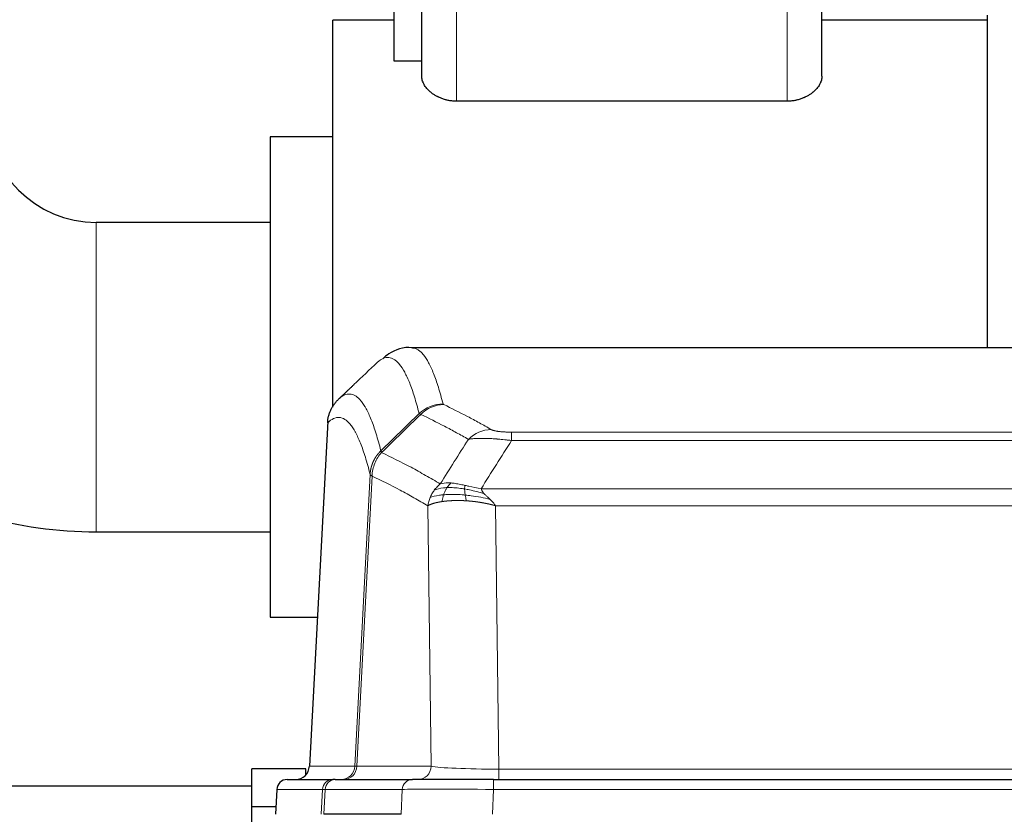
# Model space of a CAD drawing. Header units: inches. Extents: x 0 to 29700, y -16 to 21000.
# Tile 88 of 256: x 3848 to 4131, y 17496 to 17724. Entities that reach past the tile are written whole.
import ezdxf

# ---------------------------------------------------------------- set-up
doc = ezdxf.new("R2010")
doc.units = ezdxf.units.IN
doc.layers.add('1', color=7, linetype='Continuous', true_color=0xffffff)

msp = doc.modelspace()

# ---------------------------------------------------------------- linework, layer by layer
at = {"layer": '1', "color": 2, "linetype": 'Continuous', "lineweight": 25}
for p, q in [((3963.751, 17708.186), (3963.751, 17759.692)), ((4078.751, 17708.186), (4078.751, 17759.692)), ((3955.751, 17740.692), (3955.751, 17712.521)), ((3955.751, 17724.192), (3938.251, 17724.192)), ((3938.251, 17621.692), (3938.251, 17724.192)), ((4126.251, 17724.192), (4078.751, 17724.192)), ((4126.251, 17725.692), (4126.251, 17630.092)), ((3955.751, 17712.521), (3963.751, 17712.521)), ((4068.751, 17700.946), (3973.751, 17700.946)), ((3938.251, 17690.692), (3920.251, 17690.692)), ((3920.251, 17690.692), (3920.251, 17621.692)), ((3920.251, 17666.142), (3870.251, 17666.142)), ((4223.685, 17630.086), (3960.816, 17630.086)), ((3920.251, 17621.692), (3920.251, 17552.692)), ((3938.251, 17613.088), (3938.251, 17621.692)), ((3936.749, 17609.067), (3931.474, 17509.874)), ((3870.251, 17577.242), (3920.251, 17577.242)), ((3920.251, 17552.692), (3933.751, 17552.692)), ((3914.951, 17498.192), (3914.951, 17509.192)), ((3930.451, 17509.192), (3914.951, 17509.192)), ((3930.451, 17507.393), (3930.451, 17509.192)), ((3925.103, 17506.086), (3938.214, 17506.086)), ((3938.911, 17506.086), (3938.214, 17506.086)), ((3938.911, 17506.086), (3961.085, 17506.086)), ((3984.34, 17506.086), (3961.085, 17506.086)), ((3984.34, 17506.086), (4200.161, 17506.086)), ((3914.951, 17504.192), (3843.064, 17504.192)), ((3922.093, 17503.246), (3921.712, 17496.086)), ((3914.951, 17487.192), (3914.951, 17498.192)), ((3921.824, 17498.192), (3914.951, 17498.192)), ((3957.885, 17496.086), (3935.631, 17496.086))]:
    msp.add_line(p, q, dxfattribs=at)
at = {"layer": '1', "color": 110, "linetype": 'Continuous', "lineweight": 13}
for p, q in [((3973.751, 17700.946), (3973.751, 17759.692)), ((4068.751, 17700.946), (4068.751, 17759.692)), ((3870.251, 17666.142), (3870.251, 17621.692)), ((3870.251, 17621.692), (3870.251, 17577.242)), ((3936.735, 17608.573), (3931.487, 17509.877)), ((3989.579, 17605.88), (4194.922, 17605.88)), ((3989.579, 17603.463), (3989.579, 17605.88)), ((4194.922, 17603.463), (3989.579, 17603.463)), ((3944.553, 17509.877), (3948.93, 17593.746)), ((3949.486, 17593.269), (3945.134, 17509.877)), ((3980.848, 17589.633), (4203.653, 17589.633)), ((3966.486, 17509.877), (3965.529, 17584.724)), ((4199.54, 17584.734), (3984.961, 17584.734)), ((3984.961, 17584.734), (3985.929, 17509.051)), ((3931.487, 17509.877), (3944.553, 17509.877)), ((3945.134, 17509.877), (3966.486, 17509.877)), ((3985.929, 17509.051), (4198.572, 17509.051)), ((3985.929, 17506.086), (3985.929, 17509.051)), ((3984.34, 17503.243), (3984.34, 17506.086)), ((3922.109, 17503.243), (3921.728, 17496.086)), ((3935.22, 17503.243), (3922.109, 17503.243)), ((3934.846, 17496.086), (3935.22, 17503.243)), ((3936.004, 17503.243), (3935.631, 17496.086)), ((3958.178, 17503.243), (3936.004, 17503.243)), ((3957.885, 17496.086), (3958.178, 17503.243)), ((3984.34, 17503.243), (3984.047, 17496.086)), ((4200.161, 17503.243), (3984.34, 17503.243))]:
    msp.add_line(p, q, dxfattribs=at)
at = {"layer": '1', "color": 2, "linetype": 'Continuous', "lineweight": 25}
for radius, start in [(31.55, 180), (120.45, 238.27922)]:
    msp.add_arc((3870.251, 17697.692), radius, start, 270, dxfattribs=at)
at = {"layer": '1', "color": 110, "linetype": 'Continuous', "lineweight": 13}
for centre, major_axis, ratio, start_param, end_param in [((3969.884, 17604.03), (-9.695, -2.45), 0.9931439, 4.4664808, 5.2238901), ((3970.071, 17603.869), (-4.281, -9.037), 0.9659395, 3.5975691, 4.3432065), ((3983.732, 17596.723), (-4.97, -8.677), 0.9635717, 3.6779385, 4.4208965), ((3940.561, 17510.086), (0, 4), 0.9993908, 3.1415927, 4.6600291), ((3941.258, 17510.086), (0, 4), 0.9702957, 3.1415927, 4.6600291), ((3964.579, 17510.086), (20.038, 0.208), 0.001459, 3.1763609, 3.3855124), ((3962.61, 17510.086), (0, 4), 0.9702957, 3.1415927, 4.6600291), ((3985.849, 17510.086), (-20.002, 0.052), 0.0517476, 0.2535919, 1.5749043), ((3938.214, 17503.086), (0, 3), 0.9993908, 0, 1.5184364), ((3938.911, 17503.086), (0, 3), 0.9702957, 0, 1.5184364), ((3961.085, 17503.086), (0, 3), 0.9702957, 0, 1.5184364), ((3962.232, 17503.086), (-27.029, 0.156), 0.000812, 6.0391366, 6.248288), ((3984.392, 17503.086), (-27.018, 0.123), 0.0058026, 4.7143189, 6.0386286)]:
    msp.add_ellipse(centre, major_axis=major_axis, ratio=ratio, start_param=start_param, end_param=end_param, dxfattribs=at)
at = {"layer": '1', "color": 2, "linetype": 'Continuous', "lineweight": 25}
for centre, major_axis, start_param, end_param in [((3927.495, 17510.086), (0, 4), 3.1415927, 4.6600291), ((3925.103, 17503.086), (0, 3), 0, 1.5184364)]:
    msp.add_ellipse(centre, major_axis=major_axis, ratio=0.9993908, start_param=start_param, end_param=end_param, dxfattribs=at)
for points, knots in [([(3973.751, 17700.946), (3973.568, 17700.946), (3973.385, 17700.95), (3973.155, 17700.96), (3973.109, 17700.963), (3973.017, 17700.968), (3972.88, 17700.976), (3972.743, 17700.987), (3972.29, 17701.028), (3971.933, 17701.077), (3971.407, 17701.172), (3971.234, 17701.208), (3970.975, 17701.266), (3970.89, 17701.287), (3970.719, 17701.329), (3970.634, 17701.352), (3970.211, 17701.467), (3969.885, 17701.572), (3969.256, 17701.804), (3968.952, 17701.931), (3968.587, 17702.102), (3968.478, 17702.155), (3968.371, 17702.208), (3968.299, 17702.244), (3968.264, 17702.263), (3968.088, 17702.354), (3967.951, 17702.429), (3967.55, 17702.66), (3967.297, 17702.82), (3966.817, 17703.152), (3966.59, 17703.324), (3966.16, 17703.679), (3965.958, 17703.861), (3965.672, 17704.142), (3965.58, 17704.236), (3965.403, 17704.426), (3965.319, 17704.521), (3965.074, 17704.809), (3964.925, 17705.003), (3964.653, 17705.395), (3964.53, 17705.592), (3964.364, 17705.891), (3964.312, 17705.991), (3964.24, 17706.142), (3964.216, 17706.192), (3964.171, 17706.293), (3964.149, 17706.343), (3964.045, 17706.594), (3963.975, 17706.795), (3963.864, 17707.194), (3963.822, 17707.393), (3963.779, 17707.691), (3963.769, 17707.79), (3963.758, 17707.939), (3963.754, 17708.013), (3963.751, 17708.099), (3963.751, 17708.143), (3963.751, 17708.161), (3963.751, 17708.173), (3963.751, 17708.18), (3963.751, 17708.186)], [0, 0, 0, 0, 0.03125, 0.03125, 0.0390625, 0.0390625, 0.046875, 0.0625, 0.0625, 0.125, 0.125, 0.15625, 0.15625, 0.171875, 0.171875, 0.1875, 0.1875, 0.25, 0.25, 0.3125, 0.3125, 0.328125, 0.3359375, 0.3359375, 0.34375, 0.34375, 0.375, 0.375, 0.4375, 0.4375, 0.5, 0.5, 0.5625, 0.5625, 0.59375, 0.59375, 0.625, 0.625, 0.6875, 0.6875, 0.75, 0.75, 0.78125, 0.78125, 0.796875, 0.796875, 0.8125, 0.8125, 0.875, 0.875, 0.9375, 0.9375, 0.96875, 0.96875, 0.984375, 0.9921875, 0.9960937, 0.9980469, 0.9980469, 1, 1, 1, 1]), ([(4078.751, 17708.186), (4078.751, 17707.989), (4078.736, 17707.792), (4078.68, 17707.395), (4078.638, 17707.196), (4078.527, 17706.797), (4078.457, 17706.597), (4078.332, 17706.295), (4078.287, 17706.195), (4078.19, 17705.993), (4078.138, 17705.893), (4077.972, 17705.593), (4077.849, 17705.396), (4077.577, 17705.005), (4077.429, 17704.811), (4077.105, 17704.429), (4076.93, 17704.241), (4076.647, 17703.962), (4076.549, 17703.869), (4076.396, 17703.732), (4076.345, 17703.687), (4076.239, 17703.596), (4076.186, 17703.55), (4075.914, 17703.326), (4075.686, 17703.153), (4075.203, 17702.82), (4074.95, 17702.659), (4074.417, 17702.353), (4074.137, 17702.207), (4073.806, 17702.052), (4073.769, 17702.034), (4073.695, 17702.001), (4073.657, 17701.984), (4073.544, 17701.934), (4073.317, 17701.836), (4073.084, 17701.745), (4072.612, 17701.571), (4072.287, 17701.466), (4071.784, 17701.329), (4071.613, 17701.286), (4071.354, 17701.227), (4071.267, 17701.208), (4071.091, 17701.173), (4071.002, 17701.155), (4070.559, 17701.075), (4070.201, 17701.027), (4069.48, 17700.962), (4069.117, 17700.946), (4068.751, 17700.946)], [0, 0, 0, 0, 0.0625, 0.0625, 0.125, 0.125, 0.1875, 0.1875, 0.21875, 0.21875, 0.25, 0.25, 0.3125, 0.3125, 0.375, 0.375, 0.4375, 0.4375, 0.46875, 0.46875, 0.484375, 0.484375, 0.5, 0.5, 0.5625, 0.5625, 0.625, 0.625, 0.6875, 0.6875, 0.6953125, 0.6953125, 0.703125, 0.703125, 0.71875, 0.75, 0.75, 0.8125, 0.8125, 0.84375, 0.84375, 0.859375, 0.859375, 0.875, 0.875, 0.9375, 0.9375, 1, 1, 1, 1]), ([(3961.445, 17629.94), (3961.261, 17629.996), (3958.832, 17630.664), (3954.995, 17628.97), (3953.048, 17627.464), (3952.542, 17626.914)], [0, 0, 0, 0, 0.0544518, 0.7234067, 1, 1, 1, 1]), ([(3936.735, 17608.573), (3936.764, 17609.204), (3936.854, 17609.832), (3937.077, 17610.75), (3937.166, 17611.053), (3937.372, 17611.647), (3937.489, 17611.939), (3937.75, 17612.51), (3937.895, 17612.79), (3938.209, 17613.332), (3938.379, 17613.596), (3938.743, 17614.105), (3938.937, 17614.351), (3939.347, 17614.823), (3939.564, 17615.048), (3939.79, 17615.263)], [0, 0, 0, 0, 0.25, 0.25, 0.375, 0.375, 0.5, 0.5, 0.625, 0.625, 0.75, 0.75, 0.875, 0.875, 1, 1, 1, 1])]:
    msp.add_open_spline(points, degree=3, knots=knots, dxfattribs=at)
at = {"layer": '1', "color": 110, "linetype": 'Continuous', "lineweight": 13}
for points, knots in [([(3960.903, 17630.086), (3960.997, 17630.086), (3961.62, 17630.057), (3962.233, 17629.833), (3963.004, 17629.336), (3963.386, 17629.034), (3963.765, 17628.654), (3964.016, 17628.382), (3964.141, 17628.237), (3964.765, 17627.47), (3965.256, 17626.716), (3965.981, 17625.373), (3966.221, 17624.89), (3966.697, 17623.853), (3966.933, 17623.3), (3967.635, 17621.535), (3968.556, 17618.901), (3969.446, 17615.704), (3969.884, 17613.965)], [0, 0, 0, 0, 0.0285367, 0.1904473, 0.1904473, 0.2714026, 0.3118802, 0.3118802, 0.3523578, 0.3523578, 0.5142684, 0.5142684, 0.5952236, 0.5952236, 0.6761789, 0.6761789, 0.8380895, 1, 1, 1, 1]), ([(3963.016, 17611.227), (3962.578, 17612.964), (3961.686, 17616.158), (3960.764, 17618.79), (3960.061, 17620.554), (3959.825, 17621.107), (3959.349, 17622.142), (3959.108, 17622.625), (3958.382, 17623.968), (3957.89, 17624.722), (3957.266, 17625.489), (3957.141, 17625.634), (3956.889, 17625.905), (3956.51, 17626.286), (3956.127, 17626.588), (3955.355, 17627.085), (3954.312, 17627.467), (3952.702, 17627.196), (3951.6, 17626.452), (3951.042, 17625.94)], [0, 0, 0, 0, 0.125, 0.25, 0.25, 0.3125, 0.3125, 0.375, 0.375, 0.5, 0.5, 0.53125, 0.53125, 0.5625, 0.625, 0.625, 0.75, 0.875, 1, 1, 1, 1]), ([(3939.79, 17615.263), (3940.361, 17615.817), (3941.489, 17616.631), (3943.134, 17616.976), (3944.201, 17616.622), (3944.989, 17616.138), (3945.38, 17615.841), (3945.832, 17615.398), (3946.024, 17615.188), (3946.152, 17615.043), (3946.216, 17614.969), (3946.535, 17614.584), (3946.915, 17614.068), (3947.352, 17613.37), (3947.539, 17613.051), (3947.663, 17612.833), (3947.725, 17612.722), (3948.281, 17611.701), (3949.254, 17609.596), (3950.665, 17605.564), (3951.573, 17602.293), (3952.019, 17600.512)], [0, 0, 0, 0, 0.125, 0.25, 0.375, 0.375, 0.4375, 0.46875, 0.484375, 0.484375, 0.5, 0.5, 0.5625, 0.59375, 0.609375, 0.609375, 0.625, 0.625, 0.75, 0.875, 1, 1, 1, 1]), ([(3970.071, 17613.804), (3970.015, 17613.83), (3969.972, 17613.857), (3969.909, 17613.911), (3969.89, 17613.938), (3969.884, 17613.965)], [0, 0, 0, 0, 0.5, 0.5, 1, 1, 1, 1]), ([(3970.071, 17613.804), (3972.356, 17612.717), (3974.638, 17611.575), (3978.053, 17609.782), (3979.19, 17609.17), (3981.463, 17607.92), (3982.598, 17607.281), (3983.732, 17606.629)], [0, 0, 0, 0, 0.5, 0.5, 0.75, 0.75, 1, 1, 1, 1]), ([(3948.93, 17593.746), (3948.485, 17595.525), (3947.579, 17598.794), (3946.172, 17602.825), (3945.202, 17604.933), (3944.648, 17605.956), (3944.586, 17606.067), (3944.462, 17606.285), (3944.276, 17606.606), (3943.839, 17607.306), (3943.461, 17607.824), (3943.143, 17608.21), (3943.079, 17608.285), (3942.951, 17608.431), (3942.76, 17608.642), (3942.309, 17609.088), (3941.919, 17609.388), (3941.133, 17609.879), (3940.07, 17610.243), (3938.429, 17609.917), (3937.304, 17609.118), (3936.735, 17608.573)], [0, 0, 0, 0, 0.125, 0.25, 0.375, 0.375, 0.390625, 0.390625, 0.40625, 0.4375, 0.5, 0.5, 0.515625, 0.515625, 0.53125, 0.5625, 0.625, 0.625, 0.75, 0.875, 1, 1, 1, 1]), ([(3977.152, 17603.804), (3976.017, 17604.457), (3974.88, 17605.096), (3972.605, 17606.348), (3971.466, 17606.96), (3968.047, 17608.755), (3965.763, 17609.898), (3963.475, 17610.987)], [0, 0, 0, 0, 0.25, 0.25, 0.5, 0.5, 1, 1, 1, 1]), ([(3989.579, 17605.88), (3989.397, 17605.88), (3989.214, 17605.881), (3988.85, 17605.885), (3988.671, 17605.888), (3988.315, 17605.898), (3988.14, 17605.903), (3987.793, 17605.917), (3987.622, 17605.926), (3987.411, 17605.937), (3987.369, 17605.94), (3987.285, 17605.945), (3987.161, 17605.953), (3987.04, 17605.961), (3986.801, 17605.979), (3986.493, 17606.005), (3986.206, 17606.036), (3986.033, 17606.056), (3985.998, 17606.06), (3985.93, 17606.068), (3985.897, 17606.073), (3985.797, 17606.086), (3985.732, 17606.095), (3985.542, 17606.121), (3985.423, 17606.14), (3985.196, 17606.179), (3985.089, 17606.199), (3984.886, 17606.24), (3984.791, 17606.261), (3984.678, 17606.288), (3984.655, 17606.294), (3984.611, 17606.305), (3984.59, 17606.31), (3984.526, 17606.327), (3984.485, 17606.338), (3984.366, 17606.371), (3984.293, 17606.394), (3984.156, 17606.44), (3984.092, 17606.463), (3983.916, 17606.533), (3983.816, 17606.581), (3983.732, 17606.629)], [0, 0, 0, 0, 0.0625, 0.0625, 0.125, 0.125, 0.1875, 0.1875, 0.25, 0.25, 0.265625, 0.265625, 0.28125, 0.3125, 0.3125, 0.375, 0.4375, 0.4375, 0.453125, 0.453125, 0.46875, 0.46875, 0.5, 0.5, 0.5625, 0.5625, 0.625, 0.625, 0.6875, 0.6875, 0.703125, 0.703125, 0.71875, 0.71875, 0.75, 0.75, 0.8125, 0.8125, 0.875, 0.875, 1, 1, 1, 1]), ([(3989.579, 17603.463), (3989.244, 17603.506), (3988.911, 17603.547), (3988.248, 17603.625), (3987.92, 17603.662), (3986.944, 17603.766), (3986.306, 17603.827), (3985.604, 17603.885), (3985.526, 17603.891), (3985.37, 17603.904), (3985.293, 17603.91), (3985.061, 17603.927), (3984.908, 17603.938), (3984.454, 17603.97), (3983.859, 17604.008), (3983.286, 17604.036), (3982.865, 17604.053), (3982.656, 17604.061), (3982.451, 17604.067), (3982.315, 17604.071), (3982.247, 17604.073), (3981.641, 17604.088), (3981.133, 17604.092), (3980.414, 17604.084), (3980.182, 17604.079), (3979.843, 17604.068), (3979.732, 17604.064), (3979.514, 17604.054), (3979.406, 17604.049), (3978.879, 17604.019), (3978.491, 17603.987), (3977.776, 17603.907), (3977.45, 17603.86), (3977.152, 17603.804)], [0, 0, 0, 0, 0.0625, 0.0625, 0.125, 0.125, 0.25, 0.25, 0.265625, 0.265625, 0.28125, 0.28125, 0.3125, 0.3125, 0.375, 0.4375, 0.4375, 0.46875, 0.484375, 0.484375, 0.5, 0.5, 0.625, 0.625, 0.6875, 0.6875, 0.71875, 0.71875, 0.75, 0.75, 0.875, 0.875, 1, 1, 1, 1]), ([(3948.93, 17593.746), (3948.931, 17593.763), (3948.932, 17593.796), (3948.936, 17593.847), (3948.939, 17593.898), (3948.942, 17593.949), (3948.946, 17593.999), (3948.95, 17594.05), (3948.955, 17594.1), (3948.959, 17594.151), (3948.964, 17594.202), (3948.969, 17594.252), (3948.974, 17594.303), (3948.98, 17594.353), (3948.986, 17594.404), (3948.992, 17594.454), (3948.998, 17594.504), (3949.005, 17594.555), (3949.012, 17594.605), (3949.019, 17594.655), (3949.026, 17594.706), (3949.034, 17594.756), (3949.042, 17594.806), (3949.05, 17594.856), (3949.058, 17594.906), (3949.067, 17594.956), (3949.076, 17595.006), (3949.085, 17595.056), (3949.094, 17595.106), (3949.104, 17595.156), (3949.114, 17595.206), (3949.124, 17595.256), (3949.134, 17595.305), (3949.145, 17595.355), (3949.156, 17595.405), (3949.167, 17595.454), (3949.178, 17595.504), (3949.19, 17595.553), (3949.202, 17595.603), (3949.214, 17595.652), (3949.226, 17595.701), (3949.239, 17595.75), (3949.252, 17595.8), (3949.265, 17595.849), (3949.278, 17595.898), (3949.292, 17595.947), (3949.306, 17595.995), (3949.32, 17596.044), (3949.334, 17596.093), (3949.349, 17596.142), (3949.363, 17596.19), (3949.378, 17596.239), (3949.394, 17596.287), (3949.409, 17596.335), (3949.425, 17596.384), (3949.441, 17596.432), (3949.457, 17596.48), (3949.474, 17596.528), (3949.491, 17596.576), (3949.508, 17596.624), (3949.525, 17596.671), (3949.542, 17596.719), (3949.56, 17596.767), (3949.578, 17596.814), (3949.596, 17596.862), (3949.615, 17596.909), (3949.633, 17596.956), (3949.652, 17597.003), (3949.671, 17597.05), (3949.691, 17597.097), (3949.71, 17597.144), (3949.73, 17597.191), (3949.75, 17597.237), (3949.771, 17597.284), (3949.791, 17597.33), (3949.812, 17597.377), (3949.839, 17597.436), (3949.873, 17597.509), (3949.914, 17597.595), (3949.955, 17597.681), (3949.998, 17597.766), (3950.041, 17597.851), (3950.085, 17597.936), (3950.13, 17598.02), (3950.175, 17598.103), (3950.222, 17598.186), (3950.269, 17598.269), (3950.317, 17598.351), (3950.365, 17598.433), (3950.415, 17598.514), (3950.465, 17598.595), (3950.516, 17598.676), (3950.568, 17598.756), (3950.62, 17598.835), (3950.673, 17598.914), (3950.727, 17598.992), (3950.782, 17599.07), (3950.837, 17599.148), (3950.893, 17599.225), (3950.95, 17599.301), (3951.008, 17599.377), (3951.066, 17599.452), (3951.125, 17599.527), (3951.184, 17599.601), (3951.244, 17599.675), (3951.305, 17599.748), (3951.367, 17599.82), (3951.429, 17599.892), (3951.492, 17599.963), (3951.556, 17600.034), (3951.62, 17600.104), (3951.685, 17600.174), (3951.751, 17600.243), (3951.817, 17600.311), (3951.884, 17600.378), (3951.951, 17600.445), (3951.996, 17600.49), (3952.019, 17600.512)], [0, 0, 0, 0, 0.0066687, 0.0133374, 0.0200061, 0.0266746, 0.0333432, 0.0400116, 0.0466801, 0.0533484, 0.0600168, 0.066685, 0.0733532, 0.0800214, 0.0866895, 0.0933575, 0.1000255, 0.1066935, 0.1133614, 0.1200292, 0.126697, 0.1333647, 0.1400324, 0.1467001, 0.1533676, 0.1600352, 0.1667026, 0.1733701, 0.1800374, 0.1867047, 0.193372, 0.2000392, 0.2067064, 0.2133735, 0.2200405, 0.2267075, 0.2333745, 0.2400414, 0.2467082, 0.253375, 0.2600418, 0.2667085, 0.2733751, 0.2800417, 0.2867082, 0.2933747, 0.3000412, 0.3067075, 0.3133739, 0.3200401, 0.3267064, 0.3333725, 0.3400387, 0.3467047, 0.3533708, 0.3600367, 0.3667026, 0.3733685, 0.3800343, 0.3867001, 0.3933658, 0.4000315, 0.4066971, 0.4133626, 0.4200281, 0.4266936, 0.433359, 0.4400243, 0.4466896, 0.4533549, 0.4600201, 0.4666852, 0.4733503, 0.4800154, 0.4866804, 0.4933453, 0.5000102, 0.5125098, 0.5250093, 0.5375088, 0.5500082, 0.5625077, 0.5750071, 0.5875066, 0.600006, 0.6125054, 0.6250049, 0.6375043, 0.6500037, 0.6625032, 0.6750026, 0.6875021, 0.7000016, 0.7125011, 0.7250006, 0.7375001, 0.7499997, 0.7624993, 0.7749989, 0.7874985, 0.7999982, 0.812498, 0.8249977, 0.8374975, 0.8499974, 0.8624973, 0.8749972, 0.8874972, 0.8999973, 0.9124974, 0.9249976, 0.9374978, 0.9499981, 0.9624985, 0.9749989, 0.9874994, 1, 1, 1, 1]), ([(3949.486, 17593.269), (3949.507, 17593.9), (3949.585, 17594.528), (3949.849, 17595.757), (3950.034, 17596.357), (3950.506, 17597.509), (3950.791, 17598.062), (3951.45, 17599.099), (3951.822, 17599.584), (3952.231, 17600.029)], [0, 0, 0, 0, 0.25, 0.25, 0.5, 0.5, 0.75, 0.75, 1, 1, 1, 1]), ([(3952.231, 17600.029), (3952.156, 17600.117), (3952.114, 17600.214), (3952.056, 17600.387), (3952.04, 17600.463), (3952.019, 17600.512)], [0, 0, 0, 0, 0.5, 0.5, 1, 1, 1, 1]), ([(3952.231, 17600.029), (3955.053, 17598.69), (3957.869, 17597.269), (3962.083, 17595.014), (3963.485, 17594.242), (3966.288, 17592.657), (3967.687, 17591.844), (3969.085, 17591.01)], [0, 0, 0, 0, 0.5, 0.5, 0.75, 0.75, 1, 1, 1, 1]), ([(3949.486, 17593.269), (3949.481, 17593.272), (3949.471, 17593.279), (3949.456, 17593.289), (3949.44, 17593.298), (3949.425, 17593.308), (3949.41, 17593.318), (3949.395, 17593.328), (3949.379, 17593.337), (3949.364, 17593.347), (3949.348, 17593.357), (3949.333, 17593.367), (3949.318, 17593.377), (3949.302, 17593.387), (3949.287, 17593.397), (3949.272, 17593.407), (3949.257, 17593.417), (3949.242, 17593.427), (3949.227, 17593.437), (3949.212, 17593.447), (3949.197, 17593.458), (3949.183, 17593.468), (3949.169, 17593.478), (3949.155, 17593.488), (3949.141, 17593.498), (3949.127, 17593.509), (3949.114, 17593.519), (3949.093, 17593.535), (3949.067, 17593.557), (3949.039, 17593.583), (3949.015, 17593.607), (3948.996, 17593.629), (3948.98, 17593.649), (3948.967, 17593.667), (3948.957, 17593.683), (3948.949, 17593.697), (3948.943, 17593.71), (3948.939, 17593.72), (3948.935, 17593.729), (3948.933, 17593.736), (3948.931, 17593.741), (3948.93, 17593.744), (3948.93, 17593.745), (3948.93, 17593.746)], [0, 0, 0, 0, 0.0155045, 0.0313064, 0.0474058, 0.0638028, 0.0804975, 0.0974898, 0.1147799, 0.1323678, 0.1502535, 0.1684372, 0.1869188, 0.2056984, 0.224776, 0.2441517, 0.2638255, 0.2837975, 0.3040676, 0.3246359, 0.3455025, 0.3666674, 0.3881306, 0.4098921, 0.431952, 0.4543102, 0.4769669, 0.499922, 0.5635887, 0.6229234, 0.6779259, 0.7285963, 0.7749346, 0.8169408, 0.8546148, 0.8879566, 0.9169663, 0.9416439, 0.9619893, 0.9780025, 0.9896835, 0.9970323, 1, 1, 1, 1]), ([(3965.529, 17584.724), (3964.198, 17585.511), (3962.865, 17586.279), (3960.198, 17587.777), (3958.862, 17588.508), (3954.852, 17590.644), (3952.172, 17591.994), (3949.486, 17593.269)], [0, 0, 0, 0, 0.25, 0.25, 0.5, 0.5, 1, 1, 1, 1]), ([(3967.378, 17589.203), (3967.624, 17589.534), (3967.89, 17589.851), (3968.461, 17590.455), (3968.764, 17590.742), (3969.085, 17591.01)], [0, 0, 0, 0, 0.5, 0.5, 1, 1, 1, 1]), ([(3972.26, 17591.272), (3971.962, 17591.297), (3971.671, 17591.313), (3970.544, 17591.329), (3969.778, 17591.235), (3969.085, 17591.01)], [0, 0, 0, 0, 0.25, 0.25, 1, 1, 1, 1]), ([(3971.036, 17589.949), (3971.135, 17590.099), (3971.236, 17590.241), (3971.493, 17590.569), (3971.65, 17590.743), (3971.961, 17591.044), (3972.114, 17591.17), (3972.26, 17591.272)], [0, 0, 0, 0, 0.25, 0.25, 0.625, 0.625, 1, 1, 1, 1]), ([(3976.23, 17590.576), (3976.05, 17590.616), (3975.871, 17590.656), (3975.164, 17590.809), (3974.649, 17590.916), (3973.655, 17591.097), (3973.176, 17591.172), (3972.561, 17591.243), (3972.41, 17591.259), (3972.26, 17591.272)], [0, 0, 0, 0, 0.125, 0.125, 0.5, 0.5, 0.875, 0.875, 1, 1, 1, 1]), ([(3976.08, 17589.543), (3976.078, 17589.667), (3976.08, 17589.783), (3976.093, 17590.048), (3976.109, 17590.186), (3976.157, 17590.415), (3976.189, 17590.507), (3976.23, 17590.576)], [0, 0, 0, 0, 0.25, 0.25, 0.625, 0.625, 1, 1, 1, 1]), ([(3980.848, 17589.633), (3979.627, 17589.822), (3978.451, 17590.078), (3976.957, 17590.413), (3976.59, 17590.496), (3976.23, 17590.576)], [0, 0, 0, 0, 0.75, 0.75, 1, 1, 1, 1]), ([(3966.168, 17587.063), (3966.324, 17587.438), (3966.504, 17587.807), (3966.908, 17588.522), (3967.133, 17588.869), (3967.378, 17589.203)], [0, 0, 0, 0, 0.5, 0.5, 1, 1, 1, 1]), ([(3970.05, 17587.887), (3969.616, 17587.851), (3969.205, 17587.805), (3967.676, 17587.588), (3966.78, 17587.348), (3966.168, 17587.063)], [0, 0, 0, 0, 0.25, 0.25, 1, 1, 1, 1]), ([(3971.036, 17589.949), (3970.665, 17589.936), (3970.308, 17589.911), (3968.947, 17589.759), (3968.077, 17589.534), (3967.378, 17589.203)], [0, 0, 0, 0, 0.25, 0.25, 1, 1, 1, 1]), ([(3969.56, 17585.925), (3969.596, 17586.126), (3969.639, 17586.349), (3969.744, 17586.828), (3969.806, 17587.084), (3969.932, 17587.525), (3969.989, 17587.705), (3970.05, 17587.887)], [0, 0, 0, 0, 0.375, 0.375, 0.75, 0.75, 1, 1, 1, 1]), ([(3970.05, 17587.887), (3970.081, 17587.977), (3970.113, 17588.068), (3970.248, 17588.432), (3970.361, 17588.704), (3970.61, 17589.229), (3970.747, 17589.482), (3970.938, 17589.797), (3970.987, 17589.874), (3971.036, 17589.949)], [0, 0, 0, 0, 0.125, 0.125, 0.5, 0.5, 0.875, 0.875, 1, 1, 1, 1]), ([(3976.248, 17587.801), (3975.959, 17587.828), (3975.673, 17587.852), (3974.539, 17587.935), (3973.716, 17587.97), (3972.151, 17587.988), (3971.41, 17587.972), (3970.491, 17587.92), (3970.268, 17587.904), (3970.05, 17587.887)], [0, 0, 0, 0, 0.125, 0.125, 0.5, 0.5, 0.875, 0.875, 1, 1, 1, 1]), ([(3976.08, 17589.543), (3975.851, 17589.582), (3975.624, 17589.619), (3974.722, 17589.755), (3974.063, 17589.833), (3972.793, 17589.936), (3972.183, 17589.962), (3971.411, 17589.959), (3971.222, 17589.956), (3971.036, 17589.949)], [0, 0, 0, 0, 0.125, 0.125, 0.5, 0.5, 0.875, 0.875, 1, 1, 1, 1]), ([(3981.718, 17588.189), (3980.308, 17588.611), (3978.872, 17588.987), (3977.001, 17589.377), (3976.537, 17589.465), (3976.08, 17589.543)], [0, 0, 0, 0, 0.75, 0.75, 1, 1, 1, 1]), ([(3976.248, 17587.801), (3976.236, 17587.879), (3976.225, 17587.956), (3976.18, 17588.266), (3976.151, 17588.498), (3976.107, 17588.942), (3976.092, 17589.155), (3976.082, 17589.418), (3976.08, 17589.481), (3976.08, 17589.543)], [0, 0, 0, 0, 0.125, 0.125, 0.5, 0.5, 0.875, 0.875, 1, 1, 1, 1]), ([(3976.563, 17586.151), (3976.53, 17586.313), (3976.49, 17586.499), (3976.408, 17586.901), (3976.366, 17587.118), (3976.298, 17587.493), (3976.272, 17587.647), (3976.248, 17587.801)], [0, 0, 0, 0, 0.375, 0.375, 0.75, 0.75, 1, 1, 1, 1]), ([(3983.39, 17586.571), (3981.617, 17587.023), (3979.788, 17587.369), (3977.414, 17587.682), (3976.826, 17587.748), (3976.248, 17587.801)], [0, 0, 0, 0, 0.75, 0.75, 1, 1, 1, 1]), ([(3981.718, 17588.189), (3981.6, 17588.316), (3981.49, 17588.442), (3981.241, 17588.751), (3981.116, 17588.933), (3980.93, 17589.289), (3980.869, 17589.463), (3980.848, 17589.633)], [0, 0, 0, 0, 0.25, 0.25, 0.625, 0.625, 1, 1, 1, 1]), ([(3983.39, 17586.571), (3983.316, 17586.642), (3983.242, 17586.713), (3982.946, 17586.995), (3982.724, 17587.201), (3982.297, 17587.605), (3982.091, 17587.803), (3981.839, 17588.061), (3981.778, 17588.125), (3981.718, 17588.189)], [0, 0, 0, 0, 0.125, 0.125, 0.5, 0.5, 0.875, 0.875, 1, 1, 1, 1]), ([(3965.529, 17584.724), (3965.586, 17585.121), (3965.668, 17585.516), (3965.881, 17586.298), (3966.013, 17586.684), (3966.168, 17587.063)], [0, 0, 0, 0, 0.5, 0.5, 1, 1, 1, 1]), ([(3969.56, 17585.925), (3969.549, 17585.924), (3969.525, 17585.92), (3969.49, 17585.915), (3969.455, 17585.91), (3969.419, 17585.904), (3969.383, 17585.898), (3969.346, 17585.893), (3969.309, 17585.887), (3969.272, 17585.881), (3969.234, 17585.875), (3969.196, 17585.868), (3969.158, 17585.862), (3969.119, 17585.855), (3969.08, 17585.849), (3969.041, 17585.842), (3969.001, 17585.835), (3968.961, 17585.828), (3968.92, 17585.821), (3968.88, 17585.813), (3968.839, 17585.806), (3968.797, 17585.798), (3968.756, 17585.79), (3968.714, 17585.782), (3968.671, 17585.774), (3968.629, 17585.766), (3968.586, 17585.757), (3968.543, 17585.749), (3968.5, 17585.74), (3968.457, 17585.731), (3968.413, 17585.722), (3968.369, 17585.713), (3968.325, 17585.704), (3968.281, 17585.694), (3968.237, 17585.685), (3968.192, 17585.675), (3968.147, 17585.665), (3968.102, 17585.655), (3968.057, 17585.644), (3968.012, 17585.634), (3967.966, 17585.623), (3967.921, 17585.613), (3967.875, 17585.602), (3967.829, 17585.591), (3967.783, 17585.579), (3967.738, 17585.568), (3967.692, 17585.556), (3967.645, 17585.544), (3967.599, 17585.533), (3967.553, 17585.52), (3967.507, 17585.508), (3967.461, 17585.496), (3967.414, 17585.483), (3967.368, 17585.47), (3967.322, 17585.457), (3967.276, 17585.444), (3967.23, 17585.431), (3967.184, 17585.417), (3967.137, 17585.404), (3967.091, 17585.39), (3967.046, 17585.376), (3967, 17585.361), (3966.954, 17585.347), (3966.908, 17585.332), (3966.863, 17585.318), (3966.818, 17585.303), (3966.773, 17585.287), (3966.728, 17585.272), (3966.683, 17585.257), (3966.638, 17585.241), (3966.594, 17585.225), (3966.55, 17585.209), (3966.506, 17585.193), (3966.462, 17585.176), (3966.419, 17585.159), (3966.376, 17585.143), (3966.333, 17585.126), (3966.29, 17585.108), (3966.248, 17585.091), (3966.206, 17585.073), (3966.165, 17585.056), (3966.124, 17585.038), (3966.083, 17585.019), (3966.042, 17585.001), (3966.002, 17584.982), (3965.963, 17584.964), (3965.924, 17584.945), (3965.885, 17584.926), (3965.847, 17584.906), (3965.81, 17584.887), (3965.772, 17584.867), (3965.736, 17584.847), (3965.7, 17584.827), (3965.664, 17584.807), (3965.629, 17584.786), (3965.595, 17584.766), (3965.561, 17584.745), (3965.539, 17584.731), (3965.529, 17584.724)], [0, 0, 0, 0, 0.0060657, 0.012223, 0.0184718, 0.0248123, 0.0312443, 0.0377679, 0.0443831, 0.0510899, 0.0578883, 0.0647782, 0.0717598, 0.0788329, 0.0859977, 0.093254, 0.1006019, 0.1080414, 0.1155725, 0.1231952, 0.1309095, 0.1387154, 0.1466129, 0.1546019, 0.1626826, 0.1708549, 0.1791188, 0.1874742, 0.1959213, 0.20446, 0.2130903, 0.2218121, 0.2306256, 0.2395307, 0.2485274, 0.2576156, 0.2667955, 0.276067, 0.2854301, 0.2948848, 0.3044311, 0.314069, 0.3237985, 0.3336196, 0.3435324, 0.3535367, 0.3636326, 0.3738202, 0.3840993, 0.3944701, 0.4049324, 0.4154864, 0.426132, 0.4368691, 0.4476979, 0.4586183, 0.4696303, 0.480734, 0.4919292, 0.503216, 0.5145945, 0.5260645, 0.5376262, 0.5492795, 0.5610244, 0.5728609, 0.584789, 0.5968087, 0.60892, 0.621123, 0.6334175, 0.6458037, 0.6582815, 0.6708509, 0.6835119, 0.6962645, 0.7091087, 0.7220445, 0.735072, 0.748191, 0.7614017, 0.774704, 0.7880979, 0.8015834, 0.8151605, 0.8288293, 0.8425896, 0.8564416, 0.8703852, 0.8844204, 0.8985472, 0.9127656, 0.9270756, 0.9414773, 0.9559705, 0.9705554, 0.9852319, 1, 1, 1, 1]), ([(3976.563, 17586.151), (3976.541, 17586.152), (3976.497, 17586.155), (3976.431, 17586.159), (3976.365, 17586.163), (3976.299, 17586.167), (3976.233, 17586.17), (3976.167, 17586.174), (3976.101, 17586.177), (3976.034, 17586.181), (3975.968, 17586.184), (3975.902, 17586.187), (3975.835, 17586.19), (3975.769, 17586.193), (3975.702, 17586.196), (3975.636, 17586.198), (3975.569, 17586.201), (3975.502, 17586.204), (3975.435, 17586.206), (3975.369, 17586.208), (3975.302, 17586.21), (3975.235, 17586.212), (3975.168, 17586.214), (3975.101, 17586.216), (3975.034, 17586.218), (3974.967, 17586.219), (3974.9, 17586.221), (3974.833, 17586.222), (3974.766, 17586.223), (3974.699, 17586.225), (3974.632, 17586.226), (3974.565, 17586.226), (3974.498, 17586.227), (3974.431, 17586.228), (3974.364, 17586.228), (3974.297, 17586.229), (3974.23, 17586.229), (3974.163, 17586.229), (3974.095, 17586.229), (3974.028, 17586.229), (3973.961, 17586.229), (3973.894, 17586.229), (3973.827, 17586.228), (3973.76, 17586.228), (3973.693, 17586.227), (3973.626, 17586.226), (3973.559, 17586.226), (3973.492, 17586.225), (3973.425, 17586.223), (3973.358, 17586.222), (3973.291, 17586.221), (3973.224, 17586.219), (3973.158, 17586.218), (3973.091, 17586.216), (3973.024, 17586.214), (3972.957, 17586.212), (3972.891, 17586.21), (3972.824, 17586.208), (3972.757, 17586.205), (3972.691, 17586.203), (3972.625, 17586.2), (3972.558, 17586.198), (3972.492, 17586.195), (3972.426, 17586.192), (3972.359, 17586.189), (3972.293, 17586.185), (3972.227, 17586.182), (3972.161, 17586.179), (3972.095, 17586.175), (3972.03, 17586.171), (3971.964, 17586.167), (3971.898, 17586.163), (3971.833, 17586.159), (3971.767, 17586.155), (3971.702, 17586.151), (3971.637, 17586.146), (3971.572, 17586.142), (3971.507, 17586.137), (3971.442, 17586.132), (3971.377, 17586.127), (3971.312, 17586.122), (3971.248, 17586.117), (3971.183, 17586.111), (3971.119, 17586.106), (3971.055, 17586.1), (3970.991, 17586.094), (3970.927, 17586.088), (3970.863, 17586.082), (3970.799, 17586.076), (3970.736, 17586.07), (3970.672, 17586.063), (3970.609, 17586.057), (3970.546, 17586.05), (3970.483, 17586.043), (3970.42, 17586.036), (3970.358, 17586.029), (3970.295, 17586.022), (3970.233, 17586.015), (3970.171, 17586.007), (3970.109, 17586), (3970.047, 17585.992), (3969.986, 17585.984), (3969.924, 17585.976), (3969.863, 17585.968), (3969.802, 17585.96), (3969.741, 17585.951), (3969.681, 17585.943), (3969.62, 17585.934), (3969.58, 17585.928), (3969.56, 17585.925)], [0, 0, 0, 0, 0.0082024, 0.0164263, 0.0246716, 0.0329384, 0.0412265, 0.0495362, 0.0578672, 0.0662198, 0.0745938, 0.0829892, 0.0914062, 0.0998446, 0.1083045, 0.1167859, 0.1252887, 0.1338131, 0.1423589, 0.1509263, 0.1595151, 0.1681255, 0.1767574, 0.1854108, 0.1940858, 0.2027822, 0.2115002, 0.2202398, 0.2290008, 0.2377835, 0.2465876, 0.2554134, 0.2642606, 0.2731295, 0.2820199, 0.2909319, 0.2998654, 0.3088206, 0.3177973, 0.3267956, 0.3358154, 0.3448569, 0.35392, 0.3630047, 0.3721109, 0.3812388, 0.3903883, 0.3995594, 0.4087522, 0.4179665, 0.4272025, 0.4364601, 0.4457393, 0.4550402, 0.4643627, 0.4737069, 0.4830727, 0.4924601, 0.5018692, 0.5113, 0.5207524, 0.5302265, 0.5397222, 0.5492397, 0.5587788, 0.5683395, 0.577922, 0.5875261, 0.5971519, 0.6067994, 0.6164686, 0.6261595, 0.6358721, 0.6456064, 0.6553624, 0.6651401, 0.6749395, 0.6847606, 0.6946034, 0.704468, 0.7143542, 0.7242622, 0.734192, 0.7441434, 0.7541166, 0.7641115, 0.7741282, 0.7841666, 0.7942268, 0.8043087, 0.8144123, 0.8245377, 0.8346848, 0.8448538, 0.8550444, 0.8652568, 0.875491, 0.885747, 0.8960247, 0.9063242, 0.9166455, 0.9269886, 0.9373534, 0.9477401, 0.9581485, 0.9685787, 0.9790306, 0.9895044, 1, 1, 1, 1]), ([(3984.961, 17584.734), (3984.938, 17584.741), (3984.894, 17584.753), (3984.828, 17584.771), (3984.761, 17584.79), (3984.695, 17584.808), (3984.628, 17584.827), (3984.561, 17584.845), (3984.494, 17584.863), (3984.427, 17584.881), (3984.36, 17584.898), (3984.292, 17584.916), (3984.225, 17584.934), (3984.158, 17584.951), (3984.09, 17584.969), (3984.022, 17584.986), (3983.954, 17585.003), (3983.887, 17585.02), (3983.819, 17585.037), (3983.75, 17585.054), (3983.682, 17585.071), (3983.614, 17585.087), (3983.546, 17585.104), (3983.477, 17585.12), (3983.409, 17585.136), (3983.34, 17585.153), (3983.271, 17585.169), (3983.202, 17585.185), (3983.134, 17585.2), (3983.065, 17585.216), (3982.996, 17585.232), (3982.926, 17585.247), (3982.857, 17585.263), (3982.788, 17585.278), (3982.718, 17585.293), (3982.649, 17585.308), (3982.579, 17585.323), (3982.51, 17585.338), (3982.44, 17585.353), (3982.37, 17585.367), (3982.3, 17585.382), (3982.23, 17585.396), (3982.16, 17585.411), (3982.09, 17585.425), (3982.02, 17585.439), (3981.95, 17585.453), (3981.879, 17585.467), (3981.809, 17585.48), (3981.738, 17585.494), (3981.668, 17585.507), (3981.597, 17585.521), (3981.526, 17585.534), (3981.456, 17585.547), (3981.385, 17585.56), (3981.314, 17585.573), (3981.243, 17585.586), (3981.172, 17585.598), (3981.101, 17585.611), (3981.03, 17585.623), (3980.959, 17585.635), (3980.888, 17585.648), (3980.816, 17585.66), (3980.745, 17585.671), (3980.674, 17585.683), (3980.602, 17585.695), (3980.531, 17585.707), (3980.459, 17585.718), (3980.388, 17585.729), (3980.316, 17585.741), (3980.244, 17585.752), (3980.173, 17585.763), (3980.101, 17585.773), (3980.029, 17585.784), (3979.957, 17585.795), (3979.886, 17585.805), (3979.814, 17585.816), (3979.742, 17585.826), (3979.67, 17585.836), (3979.598, 17585.846), (3979.526, 17585.856), (3979.454, 17585.865), (3979.382, 17585.875), (3979.309, 17585.884), (3979.237, 17585.894), (3979.165, 17585.903), (3979.093, 17585.912), (3979.021, 17585.921), (3978.949, 17585.93), (3978.876, 17585.939), (3978.804, 17585.947), (3978.732, 17585.956), (3978.659, 17585.964), (3978.587, 17585.972), (3978.515, 17585.981), (3978.442, 17585.989), (3978.37, 17585.996), (3978.298, 17586.004), (3978.225, 17586.012), (3978.153, 17586.019), (3978.081, 17586.026), (3978.008, 17586.034), (3977.936, 17586.041), (3977.864, 17586.048), (3977.791, 17586.055), (3977.719, 17586.061), (3977.646, 17586.068), (3977.574, 17586.074), (3977.502, 17586.081), (3977.429, 17586.087), (3977.357, 17586.093), (3977.285, 17586.099), (3977.213, 17586.105), (3977.14, 17586.11), (3977.068, 17586.116), (3976.996, 17586.121), (3976.924, 17586.126), (3976.851, 17586.132), (3976.779, 17586.137), (3976.707, 17586.141), (3976.635, 17586.146), (3976.587, 17586.149), (3976.563, 17586.151)], [0, 0, 0, 0, 0.007775, 0.0155603, 0.0233558, 0.0311618, 0.038978, 0.0468046, 0.0546416, 0.0624889, 0.0703466, 0.0782147, 0.0860931, 0.093982, 0.1018813, 0.109791, 0.1177112, 0.1256417, 0.1335828, 0.1415343, 0.1494962, 0.1574687, 0.1654516, 0.173445, 0.1814489, 0.1894634, 0.1974883, 0.2055238, 0.2135699, 0.2216264, 0.2296936, 0.2377713, 0.2458596, 0.2539585, 0.2620679, 0.270188, 0.2783187, 0.28646, 0.2946119, 0.3027745, 0.3109477, 0.3191316, 0.3273261, 0.3355314, 0.3437472, 0.3519738, 0.3602111, 0.3684591, 0.3767178, 0.3849872, 0.3932673, 0.4015582, 0.4098598, 0.4181722, 0.4264954, 0.4348293, 0.443174, 0.4515295, 0.4598958, 0.4682728, 0.4766607, 0.4850594, 0.493469, 0.5018893, 0.5103206, 0.5187626, 0.5272155, 0.5356793, 0.544154, 0.5526395, 0.561136, 0.5696433, 0.5781615, 0.5866906, 0.5952307, 0.6037817, 0.6123436, 0.6209165, 0.6295003, 0.638095, 0.6467007, 0.6553174, 0.6639451, 0.6725838, 0.6812334, 0.6898941, 0.6985657, 0.7072484, 0.7159421, 0.7246468, 0.7333625, 0.7420893, 0.7508272, 0.759576, 0.768336, 0.777107, 0.7858891, 0.7946823, 0.8034866, 0.812302, 0.8211284, 0.829966, 0.8388147, 0.8476746, 0.8565455, 0.8654276, 0.8743209, 0.8832252, 0.8921408, 0.9010675, 0.9100054, 0.9189544, 0.9279147, 0.9368861, 0.9458688, 0.9548626, 0.9638676, 0.9728839, 0.9819114, 0.9909501, 1, 1, 1, 1]), ([(3984.961, 17584.734), (3984.808, 17584.98), (3984.632, 17585.22), (3984.249, 17585.686), (3984.042, 17585.913), (3983.684, 17586.282), (3983.537, 17586.428), (3983.39, 17586.571)], [0, 0, 0, 0, 0.375, 0.375, 0.75, 0.75, 1, 1, 1, 1])]:
    msp.add_open_spline(points, degree=3, knots=knots, dxfattribs=at)
at = {"layer": '1', "color": 2, "linetype": 'Continuous', "lineweight": 25}
for points, degree in [([(3951.042, 17625.94), (3948.794, 17623.808), (3946.547, 17621.676), (3944.3, 17619.544)], 3), ([(3944.3, 17619.544), (3939.792, 17615.265)], 1)]:
    msp.add_open_spline(points, degree=degree, dxfattribs=at)
at = {"layer": '1', "color": 110, "linetype": 'Continuous', "lineweight": 13}
for points in [[(3952.019, 17600.512), (3955.684, 17604.084), (3959.35, 17607.655), (3963.016, 17611.227)], [(3963.475, 17610.987), (3959.726, 17607.334), (3955.978, 17603.682), (3952.231, 17600.029)], [(3963.475, 17610.987), (3963.362, 17611.039), (3963.174, 17611.13), (3963.057, 17611.199), (3963.016, 17611.227)], [(3969.085, 17591.01), (3971.759, 17595.279), (3974.448, 17599.544), (3977.152, 17603.804)], [(3989.579, 17603.463), (3986.651, 17598.858), (3983.741, 17594.248), (3980.848, 17589.633)]]:
    msp.add_open_spline(points, degree=3, dxfattribs=at)

doc.saveas('drawing.dxf')
